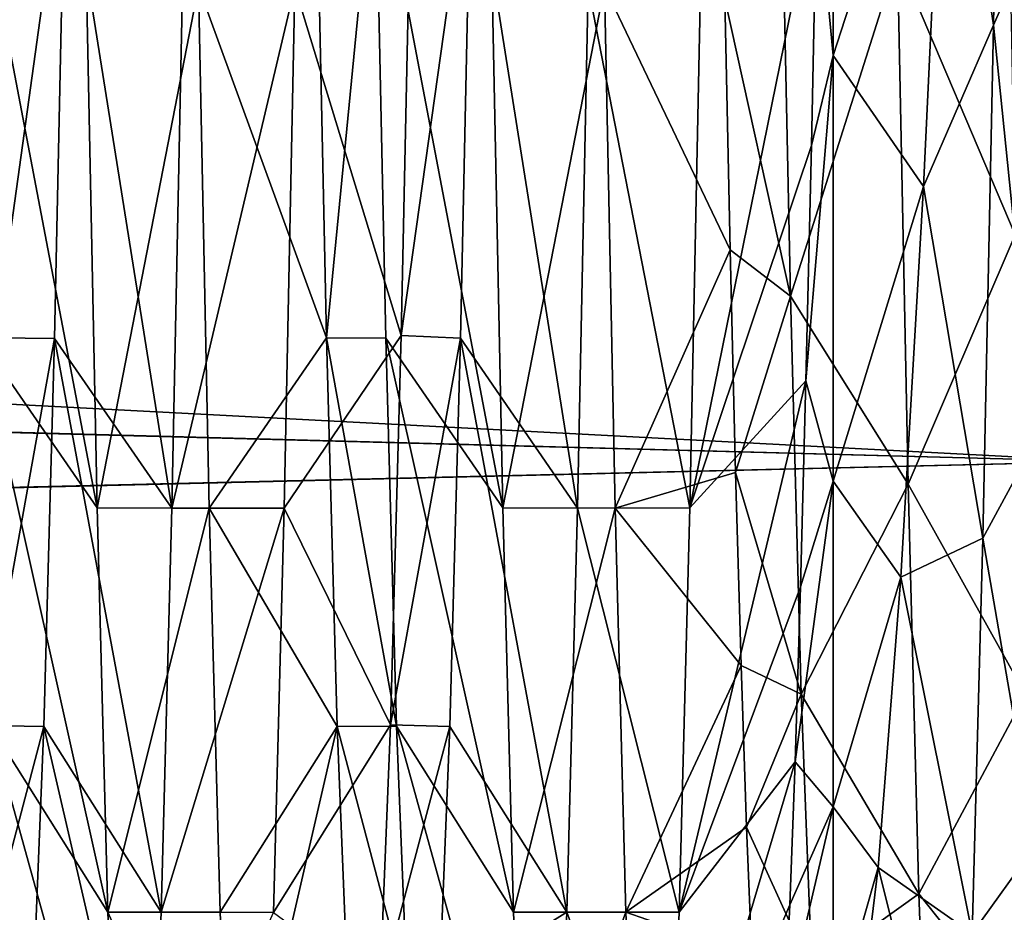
# Model space of a CAD drawing. Header units: millimetres. Extents: x -27 to 78, y -1 to 325.
# Tile 63 of 128: x 46.99 to 50.63, y 49 to 52.3. Entities that reach past the tile are written whole.
import ezdxf

# ---------------------------------------------------------------- set-up
doc = ezdxf.new("R2010")
doc.units = ezdxf.units.MM
doc.header["$LTSCALE"] = 65.185185
for name, color, linetype in [('15', 7, 'CONTINUOUS'), ('20', 7, 'CONTINUOUS'), ('21', 7, 'CONTINUOUS'), ('210', 7, 'CONTINUOUS'), ('216', 7, 'CONTINUOUS'), ('35', 7, 'CONTINUOUS'), ('37', 7, 'CONTINUOUS'), ('38', 7, 'CONTINUOUS'), ('39', 7, 'CONTINUOUS'), ('40', 7, 'CONTINUOUS')]:
    doc.layers.add(name, color=color, linetype=linetype)

msp = doc.modelspace()

# ---------------------------------------------------------------- linework, layer by layer
at = {"layer": '15', "color": 7, "linetype": 'CONTINUOUS', "true_color": 0x96918c}
for points in [[(51, 50.6669, -15.7331), (9.3804, 52.8513, -17.649), (51, 53.3216, -18.0004), (51, 50.6669, -15.7331)], [(9.3989, 52.8355, 17.637), (10.6905, 51.7332, 16.7317), (51, 53.3216, 18.0004), (9.3989, 52.8355, 17.637)], [(51, 53.3216, 18.0004), (10.6905, 51.7332, 16.7317), (51, 50.6669, 15.7331), (51, 53.3216, 18.0004)], [(10.6806, 51.7421, -16.7392), (9.3804, 52.8513, -17.649), (51, 50.6669, -15.7331), (10.6806, 51.7421, -16.7392)], [(12.9386, 49.7498, -14.7594), (10.6806, 51.7421, -16.7392), (51, 50.6669, -15.7331), (12.9386, 49.7498, -14.7594)], [(10.6905, 51.7332, 16.7317), (12.9221, 49.7648, 14.776), (51, 50.6669, 15.7331), (10.6905, 51.7332, 16.7317)], [(51, 50.6669, 15.7331), (12.9221, 49.7648, 14.776), (51, 48.3996, 13.0784), (51, 50.6669, 15.7331)], [(51, 48.3996, -13.0784), (12.9386, 49.7498, -14.7594), (51, 50.6669, -15.7331), (51, 48.3996, -13.0784)], [(12.9221, 49.7648, 14.776), (14.8444, 48.0207, 12.5406), (51, 48.3996, 13.0784), (12.9221, 49.7648, 14.776)], [(14.8562, 48.0098, -12.5247), (12.9386, 49.7498, -14.7594), (51, 48.3996, -13.0784), (14.8562, 48.0098, -12.5247)]]:
    msp.add_3dface(points, dxfattribs=at)
at = {"layer": '20', "color": 7, "linetype": 'CONTINUOUS', "true_color": 0x96918c}
for points in [[(50, 54.0722, -13.4569), (49.9399, 52.8063, -12.1768), (50, 52.1678, -11.424), (50, 54.0722, -13.4569)], [(49.8426, 51.2775, 10.2163), (49.5997, 52.3784, 11.6815), (49.8033, 53.1583, 12.5587), (49.8426, 51.2775, 10.2163)], [(49.9399, 52.8063, -12.1768), (49.9199, 51.8345, -10.9958), (50, 52.1678, -11.424), (49.9399, 52.8063, -12.1768)], [(49.6197, 51.4495, 10.4664), (49.5997, 52.3784, 11.6815), (49.8426, 51.2775, 10.2163), (49.6197, 51.4495, 10.4664)], [(49.9199, 51.8345, -10.9958), (49.8999, 50.9649, -9.7376), (50, 52.1678, -11.424), (49.9199, 51.8345, -10.9958)], [(50, 52.1678, -11.424), (49.8999, 50.9649, -9.7376), (50, 50.5944, -9.1239), (50, 52.1678, -11.424)], [(49.6398, 50.6257, 9.1778), (49.6197, 51.4495, 10.4664), (49.8426, 51.2775, 10.2163), (49.6398, 50.6257, 9.1778)], [(49.8819, 49.8065, 7.5972), (49.6398, 50.6257, 9.1778), (49.8426, 51.2775, 10.2163), (49.8819, 49.8065, 7.5972)], [(49.8999, 50.9649, -9.7376), (49.8799, 50.2038, -8.4111), (50, 50.5944, -9.1239), (49.8999, 50.9649, -9.7376)], [(49.6598, 49.9126, 7.8248), (49.6398, 50.6257, 9.1778), (49.8819, 49.8065, 7.5972), (49.6598, 49.9126, 7.8248)], [(49.8799, 50.2038, -8.4111), (49.8599, 49.5564, -7.0254), (50, 50.5944, -9.1239), (49.8799, 50.2038, -8.4111)], [(50, 50.5944, -9.1239), (49.8599, 49.5564, -7.0254), (50, 49.3896, -6.6112), (50, 50.5944, -9.1239)], [(49.6798, 49.3153, 6.4169), (49.6598, 49.9126, 7.8248), (49.8819, 49.8065, 7.5972), (49.6798, 49.3153, 6.4169)], [(49.9213, 48.7853, 4.7733), (49.6798, 49.3153, 6.4169), (49.8819, 49.8065, 7.5972), (49.9213, 48.7853, 4.7733)], [(49.8599, 49.5564, -7.0254), (49.8399, 49.0273, -5.5905), (50, 49.3896, -6.6112), (49.8599, 49.5564, -7.0254)], [(49.8399, 49.0273, -5.5905), (49.8199, 48.6203, -4.1162), (50, 49.3896, -6.6112), (49.8399, 49.0273, -5.5905)], [(50, 49.3896, -6.6112), (49.8199, 48.6203, -4.1162), (50, 48.5816, -3.9454), (50, 49.3896, -6.6112)], [(49.6998, 48.838, 4.9638), (49.6798, 49.3153, 6.4169), (49.9213, 48.7853, 4.7733), (49.6998, 48.838, 4.9638)]]:
    msp.add_3dface(points, dxfattribs=at)
at = {"layer": '21', "color": 7, "linetype": 'CONTINUOUS', "true_color": 0x96918c}
for points in [[(48.0878, 52.9786, 12.3664), (48.3068, 52.9744, 12.3618), (48.1273, 51.1242, 9.9856), (48.0878, 52.9786, 12.3664)], [(48.3068, 52.9744, 12.3618), (48.3463, 51.1228, 9.9834), (48.1273, 51.1242, 9.9856), (48.3068, 52.9744, 12.3618)], [(48.404, 51.1329, -9.9989), (48.6621, 52.9736, -12.361), (48.4435, 52.9897, -12.3785), (48.404, 51.1329, -9.9989)], [(48.6226, 51.122, -9.9822), (48.6621, 52.9736, -12.361), (48.404, 51.1329, -9.9989), (48.6226, 51.122, -9.9822)], [(48.3463, 51.1228, 9.9834), (48.3857, 49.6879, 7.3326), (48.1273, 51.1242, 9.9856), (48.3463, 51.1228, 9.9834)], [(48.1273, 51.1242, 9.9856), (48.3857, 49.6879, 7.3326), (48.1669, 49.6874, 7.3316), (48.1273, 51.1242, 9.9856)], [(48.3645, 49.6936, -7.3456), (48.6226, 51.122, -9.9822), (48.404, 51.1329, -9.9989), (48.3645, 49.6936, -7.3456)], [(48.5831, 49.6872, -7.331), (48.6226, 51.122, -9.9822), (48.3645, 49.6936, -7.3456), (48.5831, 49.6872, -7.331)], [(48.3857, 49.6879, 7.3326), (48.4252, 48.7088, 4.4815), (48.1669, 49.6874, 7.3316), (48.3857, 49.6879, 7.3326)], [(48.1669, 49.6874, 7.3316), (48.4252, 48.7088, 4.4815), (48.2064, 48.7078, 4.4774), (48.1669, 49.6874, 7.3316)], [(48.3249, 48.7114, -4.4919), (48.5831, 49.6872, -7.331), (48.3645, 49.6936, -7.3456), (48.3249, 48.7114, -4.4919)], [(48.5437, 48.7084, -4.4798), (48.5831, 49.6872, -7.331), (48.3249, 48.7114, -4.4919), (48.5437, 48.7084, -4.4798)]]:
    msp.add_3dface(points, dxfattribs=at)
at = {"layer": '210', "color": 7, "linetype": 'CONTINUOUS', "true_color": 0x96918c}
for points in [[(46.9432, 52.9738, -12.3612), (46.9038, 51.1244, -9.9859), (47.1621, 52.9732, -12.3606), (46.9432, 52.9738, -12.3612)], [(46.9038, 51.1244, -9.9859), (47.1226, 51.1216, -9.9817), (47.1621, 52.9732, -12.3606), (46.9038, 51.1244, -9.9859)], [(46.9038, 51.1244, -9.9859), (46.8644, 49.6906, -7.3387), (47.1226, 51.1216, -9.9817), (46.9038, 51.1244, -9.9859)], [(46.8644, 49.6906, -7.3387), (47.0831, 49.6869, -7.3304), (47.1226, 51.1216, -9.9817), (46.8644, 49.6906, -7.3387)], [(46.8644, 49.6906, -7.3387), (46.8249, 48.7113, -4.4913), (47.0831, 49.6869, -7.3304), (46.8644, 49.6906, -7.3387)], [(46.8249, 48.7113, -4.4913), (47.0437, 48.7082, -4.4792), (47.0831, 49.6869, -7.3304), (46.8249, 48.7113, -4.4913)]]:
    msp.add_3dface(points, dxfattribs=at)
at = {"layer": '216', "color": 7, "linetype": 'CONTINUOUS', "true_color": 0x96918c}
for points in [[(47.6549, 52.4222, 12.8693), (47.2793, 50.4953, 10.3942), (47.2398, 52.4232, 12.8705), (47.6549, 52.4222, 12.8693)], [(47.6549, 52.4222, 12.8693), (47.6944, 50.4947, 10.3933), (47.2793, 50.4953, 10.3942), (47.6549, 52.4222, 12.8693)], [(48.0102, 52.4214, -12.8685), (47.5951, 52.4225, -12.8697), (47.5556, 50.4947, -10.3934), (48.0102, 52.4214, -12.8685)], [(47.9707, 50.4937, -10.3918), (48.0102, 52.4214, -12.8685), (47.5556, 50.4947, -10.3934), (47.9707, 50.4937, -10.3918)], [(47.6944, 50.4947, 10.3933), (47.3187, 49.0012, 7.6342), (47.2793, 50.4953, 10.3942), (47.6944, 50.4947, 10.3933)], [(47.6944, 50.4947, 10.3933), (47.7339, 49.001, 7.6339), (47.3187, 49.0012, 7.6342), (47.6944, 50.4947, 10.3933)], [(47.9707, 50.4937, -10.3918), (47.5556, 50.4947, -10.3934), (47.5161, 49.0008, -7.6333), (47.9707, 50.4937, -10.3918)], [(47.9312, 49, -7.6315), (47.9707, 50.4937, -10.3918), (47.5161, 49.0008, -7.6333), (47.9312, 49, -7.6315)], [(47.7339, 49.001, 7.6339), (47.7733, 47.9819, 4.6662), (47.3187, 49.0012, 7.6342), (47.7339, 49.001, 7.6339)], [(47.7733, 47.9819, 4.6662), (47.3582, 47.9818, 4.6658), (47.3187, 49.0012, 7.6342), (47.7733, 47.9819, 4.6662)], [(47.9312, 49, -7.6315), (47.5161, 49.0008, -7.6333), (47.4767, 47.9815, -4.6647), (47.9312, 49, -7.6315)]]:
    msp.add_3dface(points, dxfattribs=at)
at = {"layer": '35', "color": 7, "linetype": 'CONTINUOUS', "true_color": 0x96918c}
for points in [[(50, 54.0722, -13.4569), (50, 52.1678, -11.424), (50.4177, 53.4559, -13.4511), (50, 54.0722, -13.4569)], [(50.4177, 53.4559, -13.4511), (50, 52.1678, -11.424), (50.3342, 51.6831, -11.3483), (50.4177, 53.4559, -13.4511)], [(50, 52.1678, -11.424), (50, 50.5944, -9.1239), (50.3342, 51.6831, -11.3483), (50, 52.1678, -11.424)], [(50.3342, 51.6831, -11.3483), (50, 50.5944, -9.1239), (50.2504, 50.2397, -9.0062), (50.3342, 51.6831, -11.3483)], [(50, 50.5944, -9.1239), (50, 49.3896, -6.6112), (50.2504, 50.2397, -9.0062), (50, 50.5944, -9.1239)], [(50.2504, 50.2397, -9.0062), (50, 49.3896, -6.6112), (50.1667, 49.1665, -6.4948), (50.2504, 50.2397, -9.0062)], [(50, 49.3896, -6.6112), (50, 48.5816, -3.9454), (50.1667, 49.1665, -6.4948), (50, 49.3896, -6.6112)], [(50.1667, 49.1665, -6.4948), (50, 48.5816, -3.9454), (50.0831, 48.4785, -3.8629), (50.1667, 49.1665, -6.4948)]]:
    msp.add_3dface(points, dxfattribs=at)
at = {"layer": '37', "color": 7, "linetype": 'CONTINUOUS', "true_color": 0x96918c}
for points in [[(48.0878, 52.9786, 12.3664), (48.1273, 51.1242, 9.9856), (47.6549, 52.4222, 12.8693), (48.0878, 52.9786, 12.3664)], [(48.404, 51.1329, -9.9989), (48.4435, 52.9897, -12.3785), (48.0102, 52.4214, -12.8685), (48.404, 51.1329, -9.9989)], [(49.9199, 51.8345, -10.9958), (49.9399, 52.8063, -12.1768), (49.4707, 50.4953, -10.3942), (49.9199, 51.8345, -10.9958)], [(49.4707, 50.4953, -10.3942), (49.9399, 52.8063, -12.1768), (49.5102, 52.423, -12.8703), (49.4707, 50.4953, -10.3942)], [(47.6549, 52.4222, 12.8693), (48.1273, 51.1242, 9.9856), (47.6944, 50.4947, 10.3933), (47.6549, 52.4222, 12.8693)], [(47.9707, 50.4937, -10.3918), (48.404, 51.1329, -9.9989), (48.0102, 52.4214, -12.8685), (47.9707, 50.4937, -10.3918)], [(49.5997, 52.3784, 11.6815), (49.6197, 51.4495, 10.4664), (49.1549, 52.4222, 12.8694), (49.5997, 52.3784, 11.6815)], [(49.1549, 52.4222, 12.8694), (49.6197, 51.4495, 10.4664), (49.1944, 50.4944, 10.3929), (49.1549, 52.4222, 12.8694)], [(49.8999, 50.9649, -9.7376), (49.9199, 51.8345, -10.9958), (49.4707, 50.4953, -10.3942), (49.8999, 50.9649, -9.7376)], [(49.6197, 51.4495, 10.4664), (49.6398, 50.6257, 9.1778), (49.1944, 50.4944, 10.3929), (49.6197, 51.4495, 10.4664)], [(48.1273, 51.1242, 9.9856), (48.1669, 49.6874, 7.3316), (47.6944, 50.4947, 10.3933), (48.1273, 51.1242, 9.9856)], [(48.3645, 49.6936, -7.3456), (48.404, 51.1329, -9.9989), (47.9707, 50.4937, -10.3918), (48.3645, 49.6936, -7.3456)], [(49.8799, 50.2038, -8.4111), (49.8999, 50.9649, -9.7376), (49.4313, 49.0013, -7.6344), (49.8799, 50.2038, -8.4111)], [(49.4313, 49.0013, -7.6344), (49.8999, 50.9649, -9.7376), (49.4707, 50.4953, -10.3942), (49.4313, 49.0013, -7.6344)], [(49.6398, 50.6257, 9.1778), (49.6598, 49.9126, 7.8248), (49.1944, 50.4944, 10.3929), (49.6398, 50.6257, 9.1778)], [(47.6944, 50.4947, 10.3933), (48.1669, 49.6874, 7.3316), (47.7339, 49.001, 7.6339), (47.6944, 50.4947, 10.3933)], [(47.9312, 49, -7.6315), (48.3645, 49.6936, -7.3456), (47.9707, 50.4937, -10.3918), (47.9312, 49, -7.6315)], [(49.1944, 50.4944, 10.3929), (49.6598, 49.9126, 7.8248), (49.2339, 49.0005, 7.6327), (49.1944, 50.4944, 10.3929)], [(49.8599, 49.5564, -7.0254), (49.8799, 50.2038, -8.4111), (49.4313, 49.0013, -7.6344), (49.8599, 49.5564, -7.0254)], [(49.6598, 49.9126, 7.8248), (49.6798, 49.3153, 6.4169), (49.2339, 49.0005, 7.6327), (49.6598, 49.9126, 7.8248)], [(47.7339, 49.001, 7.6339), (48.1669, 49.6874, 7.3316), (47.7733, 47.9819, 4.6662), (47.7339, 49.001, 7.6339)], [(48.1669, 49.6874, 7.3316), (48.2064, 48.7078, 4.4774), (47.7733, 47.9819, 4.6662), (48.1669, 49.6874, 7.3316)], [(48.3249, 48.7114, -4.4919), (48.3645, 49.6936, -7.3456), (47.9312, 49, -7.6315), (48.3249, 48.7114, -4.4919)], [(49.8399, 49.0273, -5.5905), (49.8599, 49.5564, -7.0254), (49.3918, 47.9819, -4.6662), (49.8399, 49.0273, -5.5905)], [(49.3918, 47.9819, -4.6662), (49.8599, 49.5564, -7.0254), (49.4313, 49.0013, -7.6344), (49.3918, 47.9819, -4.6662)], [(49.6798, 49.3153, 6.4169), (49.6998, 48.838, 4.9638), (49.2339, 49.0005, 7.6327), (49.6798, 49.3153, 6.4169)], [(49.8199, 48.6203, -4.1162), (49.8399, 49.0273, -5.5905), (49.3918, 47.9819, -4.6662), (49.8199, 48.6203, -4.1162)], [(49.2339, 49.0005, 7.6327), (49.6998, 48.838, 4.9638), (49.2733, 47.9814, 4.6642), (49.2339, 49.0005, 7.6327)]]:
    msp.add_3dface(points, dxfattribs=at)
at = {"layer": '38', "color": 7, "linetype": 'CONTINUOUS', "true_color": 0x96918c}
for points in [[(50.6318, 54.5598, -14.8597), (50.4177, 53.4559, -13.4511), (50.5925, 52.2801, -12.7133), (50.6318, 54.5598, -14.8597)], [(50.4177, 53.4559, -13.4511), (50.3342, 51.6831, -11.3483), (50.5925, 52.2801, -12.7133), (50.4177, 53.4559, -13.4511)], [(49.8426, 51.2775, 10.2163), (49.8033, 53.1583, 12.5587), (50.2379, 52.528, 12.9834), (49.8426, 51.2775, 10.2163)], [(46.8463, 51.123, 9.9838), (46.8068, 52.9745, 12.3619), (47.2793, 50.4953, 10.3942), (46.8463, 51.123, 9.9838)], [(47.2793, 50.4953, 10.3942), (46.8068, 52.9745, 12.3619), (47.2398, 52.4232, 12.8705), (47.2793, 50.4953, 10.3942)], [(47.1621, 52.9732, -12.3606), (47.1226, 51.1216, -9.9817), (47.5556, 50.4947, -10.3934), (47.1621, 52.9732, -12.3606)], [(47.5951, 52.4225, -12.8697), (47.1621, 52.9732, -12.3606), (47.5556, 50.4947, -10.3934), (47.5951, 52.4225, -12.8697)], [(48.3463, 51.1228, 9.9834), (48.3068, 52.9744, 12.3618), (48.7793, 50.4953, 10.3942), (48.3463, 51.1228, 9.9834)], [(48.7793, 50.4953, 10.3942), (48.3068, 52.9744, 12.3618), (48.7398, 52.4231, 12.8704), (48.7793, 50.4953, 10.3942)], [(48.6621, 52.9736, -12.361), (48.6226, 51.122, -9.9822), (49.0556, 50.4946, -10.3931), (48.6621, 52.9736, -12.361)], [(49.0951, 52.4223, -12.8695), (48.6621, 52.9736, -12.361), (49.0556, 50.4946, -10.3931), (49.0951, 52.4223, -12.8695)], [(50.2773, 50.5834, 10.5279), (49.8426, 51.2775, 10.2163), (50.2379, 52.528, 12.9834), (50.2773, 50.5834, 10.5279)], [(50.5925, 52.2801, -12.7133), (50.3342, 51.6831, -11.3483), (50.553, 50.3834, -10.221), (50.5925, 52.2801, -12.7133)], [(50.3342, 51.6831, -11.3483), (50.2504, 50.2397, -9.0062), (50.553, 50.3834, -10.221), (50.3342, 51.6831, -11.3483)], [(49.8819, 49.8065, 7.5972), (49.8426, 51.2775, 10.2163), (50.2773, 50.5834, 10.5279), (49.8819, 49.8065, 7.5972)], [(46.8857, 49.6881, 7.3331), (46.8463, 51.123, 9.9838), (47.3187, 49.0012, 7.6342), (46.8857, 49.6881, 7.3331)], [(47.3187, 49.0012, 7.6342), (46.8463, 51.123, 9.9838), (47.2793, 50.4953, 10.3942), (47.3187, 49.0012, 7.6342)], [(47.1226, 51.1216, -9.9817), (47.0831, 49.6869, -7.3304), (47.5161, 49.0008, -7.6333), (47.1226, 51.1216, -9.9817)], [(47.5556, 50.4947, -10.3934), (47.1226, 51.1216, -9.9817), (47.5161, 49.0008, -7.6333), (47.5556, 50.4947, -10.3934)], [(48.3857, 49.6879, 7.3326), (48.3463, 51.1228, 9.9834), (48.8187, 49.0012, 7.6343), (48.3857, 49.6879, 7.3326)], [(48.8187, 49.0012, 7.6343), (48.3463, 51.1228, 9.9834), (48.7793, 50.4953, 10.3942), (48.8187, 49.0012, 7.6343)], [(48.6226, 51.122, -9.9822), (48.5831, 49.6872, -7.331), (49.0161, 49.0007, -7.633), (48.6226, 51.122, -9.9822)], [(49.0556, 50.4946, -10.3931), (48.6226, 51.122, -9.9822), (49.0161, 49.0007, -7.633), (49.0556, 50.4946, -10.3931)], [(50.3167, 49.0686, 7.7861), (49.8819, 49.8065, 7.5972), (50.2773, 50.5834, 10.5279), (50.3167, 49.0686, 7.7861)], [(50.553, 50.3834, -10.221), (50.2504, 50.2397, -9.0062), (50.5137, 48.9219, -7.4509), (50.553, 50.3834, -10.221)], [(50.2504, 50.2397, -9.0062), (50.1667, 49.1665, -6.4948), (50.5137, 48.9219, -7.4509), (50.2504, 50.2397, -9.0062)], [(49.9213, 48.7853, 4.7733), (49.8819, 49.8065, 7.5972), (50.3167, 49.0686, 7.7861), (49.9213, 48.7853, 4.7733)], [(46.9252, 48.709, 4.4822), (46.8857, 49.6881, 7.3331), (47.3582, 47.9818, 4.6658), (46.9252, 48.709, 4.4822)], [(47.3582, 47.9818, 4.6658), (46.8857, 49.6881, 7.3331), (47.3187, 49.0012, 7.6342), (47.3582, 47.9818, 4.6658)], [(47.0831, 49.6869, -7.3304), (47.0437, 48.7082, -4.4792), (47.4767, 47.9815, -4.6647), (47.0831, 49.6869, -7.3304)], [(47.5161, 49.0008, -7.6333), (47.0831, 49.6869, -7.3304), (47.4767, 47.9815, -4.6647), (47.5161, 49.0008, -7.6333)], [(48.4252, 48.7088, 4.4815), (48.3857, 49.6879, 7.3326), (48.8582, 47.9818, 4.6659), (48.4252, 48.7088, 4.4815)], [(48.8582, 47.9818, 4.6659), (48.3857, 49.6879, 7.3326), (48.8187, 49.0012, 7.6343), (48.8582, 47.9818, 4.6659)], [(48.5831, 49.6872, -7.331), (48.5437, 48.7084, -4.4798), (49.0161, 49.0007, -7.633), (48.5831, 49.6872, -7.331)], [(50.1667, 49.1665, -6.4948), (50.0831, 48.4785, -3.8629), (50.4742, 47.9354, -4.4785), (50.1667, 49.1665, -6.4948)], [(50.5137, 48.9219, -7.4509), (50.1667, 49.1665, -6.4948), (50.4742, 47.9354, -4.4785), (50.5137, 48.9219, -7.4509)], [(50.3561, 48.0249, 4.8326), (49.9213, 48.7853, 4.7733), (50.3167, 49.0686, 7.7861), (50.3561, 48.0249, 4.8326)], [(49.0161, 49.0007, -7.633), (48.5437, 48.7084, -4.4798), (48.9767, 47.9815, -4.6645), (49.0161, 49.0007, -7.633)]]:
    msp.add_3dface(points, dxfattribs=at)
at = {"layer": '39', "color": 7, "linetype": 'CONTINUOUS', "true_color": 0x96918c}
for points in [[(50.75, 52.6388, -13.1008), (50.6318, 54.5598, -14.8597), (50.5925, 52.2801, -12.7133), (50.75, 52.6388, -13.1008)], [(50.6341, 53.5963, 14.038), (50.6726, 51.5051, 11.7959), (50.2379, 52.528, 12.9834), (50.6341, 53.5963, 14.038)], [(50.75, 50.7439, -10.7651), (50.75, 52.6388, -13.1008), (50.5925, 52.2801, -12.7133), (50.75, 50.7439, -10.7651)], [(50.6726, 51.5051, 11.7959), (50.2773, 50.5834, 10.5279), (50.2379, 52.528, 12.9834), (50.6726, 51.5051, 11.7959)], [(50.75, 50.7439, -10.7651), (50.5925, 52.2801, -12.7133), (50.553, 50.3834, -10.221), (50.75, 50.7439, -10.7651)], [(50.6726, 51.5051, 11.7959), (50.7111, 49.8051, 9.2526), (50.2773, 50.5834, 10.5279), (50.6726, 51.5051, 11.7959)], [(50.75, 49.2497, -8.1772), (50.75, 50.7439, -10.7651), (50.553, 50.3834, -10.221), (50.75, 49.2497, -8.1772)], [(50.7111, 49.8051, 9.2526), (50.3167, 49.0686, 7.7861), (50.2773, 50.5834, 10.5279), (50.7111, 49.8051, 9.2526)], [(50.75, 49.2497, -8.1772), (50.553, 50.3834, -10.221), (50.5137, 48.9219, -7.4509), (50.75, 49.2497, -8.1772)], [(50.7111, 49.8051, 9.2526), (50.75, 48.5244, 6.4391), (50.3167, 49.0686, 7.7861), (50.7111, 49.8051, 9.2526)], [(50.75, 48.1742, -5.3684), (50.75, 49.2497, -8.1772), (50.5137, 48.9219, -7.4509), (50.75, 48.1742, -5.3684)], [(50.75, 48.5244, 6.4391), (50.3561, 48.0249, 4.8326), (50.3167, 49.0686, 7.7861), (50.75, 48.5244, 6.4391)]]:
    msp.add_3dface(points, dxfattribs=at)
at = {"layer": '40', "color": 7, "linetype": 'CONTINUOUS', "true_color": 0x96918c}
for points in [[(49.1549, 52.4222, 12.8694), (48.7793, 50.4953, 10.3942), (48.7398, 52.4231, 12.8704), (49.1549, 52.4222, 12.8694)], [(49.1549, 52.4222, 12.8694), (49.1944, 50.4944, 10.3929), (48.7793, 50.4953, 10.3942), (49.1549, 52.4222, 12.8694)], [(49.4707, 50.4953, -10.3942), (49.0951, 52.4223, -12.8695), (49.0556, 50.4946, -10.3931), (49.4707, 50.4953, -10.3942)], [(49.4707, 50.4953, -10.3942), (49.5102, 52.423, -12.8703), (49.0951, 52.4223, -12.8695), (49.4707, 50.4953, -10.3942)], [(49.1944, 50.4944, 10.3929), (48.8187, 49.0012, 7.6343), (48.7793, 50.4953, 10.3942), (49.1944, 50.4944, 10.3929)], [(49.1944, 50.4944, 10.3929), (49.2339, 49.0005, 7.6327), (48.8187, 49.0012, 7.6343), (49.1944, 50.4944, 10.3929)], [(49.4313, 49.0013, -7.6344), (49.0556, 50.4946, -10.3931), (49.0161, 49.0007, -7.633), (49.4313, 49.0013, -7.6344)], [(49.4313, 49.0013, -7.6344), (49.4707, 50.4953, -10.3942), (49.0556, 50.4946, -10.3931), (49.4313, 49.0013, -7.6344)], [(49.2339, 49.0005, 7.6327), (48.8582, 47.9818, 4.6659), (48.8187, 49.0012, 7.6343), (49.2339, 49.0005, 7.6327)], [(49.2339, 49.0005, 7.6327), (49.2733, 47.9814, 4.6642), (48.8582, 47.9818, 4.6659), (49.2339, 49.0005, 7.6327)], [(49.3918, 47.9819, -4.6662), (49.0161, 49.0007, -7.633), (48.9767, 47.9815, -4.6645), (49.3918, 47.9819, -4.6662)], [(49.3918, 47.9819, -4.6662), (49.4313, 49.0013, -7.6344), (49.0161, 49.0007, -7.633), (49.3918, 47.9819, -4.6662)]]:
    msp.add_3dface(points, dxfattribs=at)

doc.saveas('drawing.dxf')
